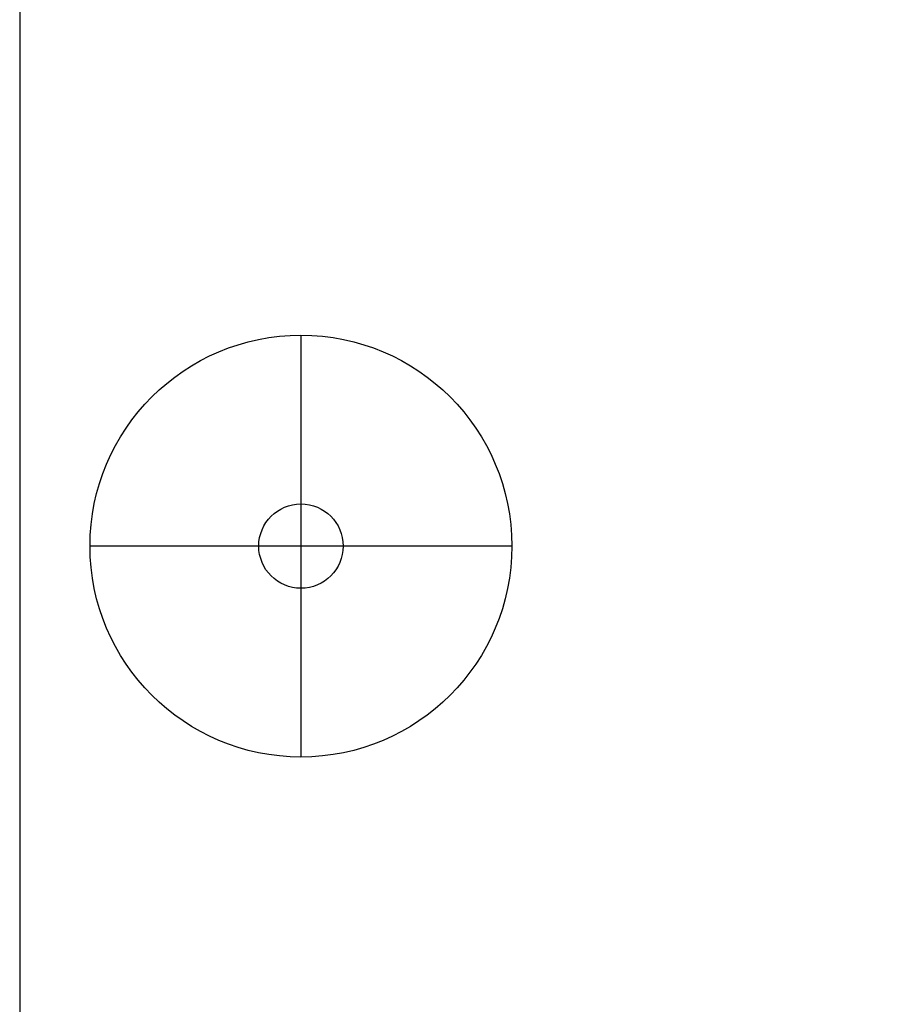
# Model space of a CAD drawing. Header units: millimetres. Extents: x 70863 to 97198, y -18528 to 3008.
# Tile 57 of 148: x 91790 to 91852, y -15439 to -15369. Entities that reach past the tile are written whole.
import ezdxf
from ezdxf.enums import TextEntityAlignment as Align

# ---------------------------------------------------------------- set-up
doc = ezdxf.new("R2010")
doc.units = ezdxf.units.MM
for name, color, linetype, lineweight in [('2DE_OBJ_EATON-Cabinet', 7, 'Continuous', 25), ('2DE_OBJ_EATON-Covers', 7, 'Continuous', 25), ('2DE_TXTMARK', 41, 'Continuous', 18)]:
    doc.layers.add(name, color=color, linetype=linetype, lineweight=lineweight)
doc.styles.add('CP_ATTR', font='arial.ttf')

# ---------------------------------------------------------------- blocks, each defined once
blk = doc.blocks.new('2de_etn_prod_cac0062_fx88888')
for p, q in [((20, 65), (20, 35)), ((35, 50), (5, 50))]:
    blk.add_line(p, q)
blk.add_lwpolyline([(0, 100), (0, 0), (520, 0), (520, 100)], close=True)
for radius in [15, 3]:
    blk.add_circle((20, 50), radius)
at = {"linetype": 'ByBlock', "style": 'CP_ATTR', "flags": 9}
for tag, p in [('IP', (0.001, -0.002)), ('OTHER2', (0.001, -0.001)), ('POWER_LOSSES_CAB', (0.001, -0.001)), ('POWER', (0.001, -0.001)), ('VOLTAGE', (0.001, -0.001)), ('CURRENT', (0.001, -0.001)), ('CHARACTER', (0.001, -0.001)), ('PRODUCER', (0.001, -0.001)), ('ORDER-NO', (0.001, -0.001)), ('PRODUCT-TYPE', (0.001, -0.001)), ('MARK2', (0.001, -0.001)), ('ARTICLE', (0.001, -0.001)), ('NAME', (0.001, -0.001)), ('MARK3', (0.001, -0.002)), ('FUNCTION', (0.001, -0.002)), ('GROUP', (0.001, -0.002)), ('NUMBER', (0.001, -0.002)), ('WEIGHT', (0.001, -0.002)), ('LINK', (0.001, -0.002)), ('OTHER1', (0.001, -0.002))]:
    blk.add_attdef(tag, text='', height=0.00005, dxfattribs=at).set_placement(p, align=Align.MIDDLE_LEFT)
at = {"layer": '2DE_TXTMARK', "linetype": 'ByBlock', "style": 'CP_ATTR', "width": 0.8, "flags": 8}
blk.add_attdef('MARK1', text='', height=14, dxfattribs=at).set_placement((490, 95), align=Align.TOP_RIGHT)

msp = doc.modelspace()

# ---------------------------------------------------------------- linework, layer by layer
at = {"layer": '2DE_OBJ_EATON-Cabinet'}
msp.add_lwpolyline([(91789.84, -17306.421), (92309.84, -17306.421), (92309.84, -15351.421), (91789.84, -15351.421)], close=True, dxfattribs=at)

# ---------------------------------------------------------------- block references
at = {"layer": '2DE_OBJ_EATON-Covers'}
msp.add_blockref('2de_etn_prod_cac0062_fx88888', (91789.84, -15456.421), dxfattribs=at)

doc.saveas('drawing.dxf')
